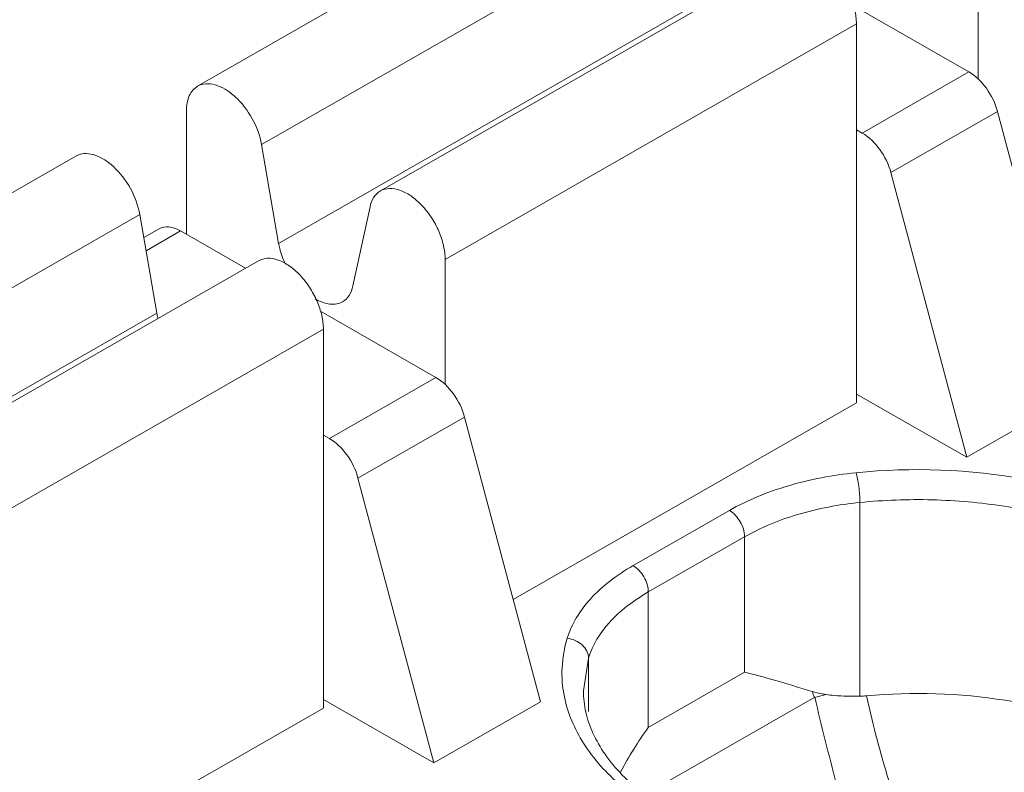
# Model space of a CAD drawing. Header units: centimetres. Extents: x -24.5 to 49.7, y -16.6 to 18.4.
# Tile 81 of 248: x -11.922 to -11.601, y -8.413 to -8.167. Entities that reach past the tile are written whole.
import ezdxf

# ---------------------------------------------------------------- set-up
doc = ezdxf.new("R2010")
doc.units = ezdxf.units.CM
doc.header["$MEASUREMENT"] = 0
doc.layers.add('layer 1', color=7, linetype='Continuous')

msp = doc.modelspace()

# ---------------------------------------------------------------- linework, layer by layer
at = {"layer": 'layer 1', "color": 1, "lineweight": 0}
msp.add_open_spline([(24.98821, 18.39808), (24.98821, 18.39808), (24.98821, -16.60193), (24.98821, -16.60193), (24.98821, -16.60193), (-24.51772, -16.60193), (-24.51772, -16.60193), (-24.51772, -16.60193), (-24.51772, 18.39808), (-24.51772, 18.39808), (-24.51772, 18.39808), (24.98821, 18.39808), (24.98821, 18.39808)], degree=3, knots=[0, 0, 0, 0, 0.25, 0.25, 0.25, 0.5, 0.5, 0.5, 0.75, 0.75, 0.75, 1, 1, 1, 1], dxfattribs=at)
at = {"layer": 'layer 1', "color": 5, "lineweight": 0}
msp.add_open_spline([(-23.26688, 17.18067), (-23.26688, 17.18067), (-23.26688, -15.60944), (-23.26688, -15.60944), (-23.26688, -15.60944), (23.98644, -15.60944), (23.98644, -15.60944)], degree=3, knots=[0, 0, 0, 0, 0.5, 0.5, 0.5, 1, 1, 1, 1], dxfattribs=at)
at = {"layer": 'layer 1', "lineweight": 9}
for points in [[(-15.1136, -11.88825), (-15.1136, -11.88825), (-7.7056, -7.63919), (-7.7056, -7.63919)], [(-7.69027, -7.64798), (-7.69027, -7.64798), (-15.09828, -11.89705), (-15.09828, -11.89705)], [(-15.01708, -11.94361), (-15.01708, -11.94361), (-7.61107, -7.6957), (-7.61107, -7.6957)], [(-7.57273, -7.75186), (-7.57273, -7.75186), (-14.96955, -11.9945), (-14.96955, -11.9945)], [(-14.93426, -12.08187), (-14.93426, -12.08187), (-7.53905, -7.84015), (-7.53905, -7.84015)], [(-14.9151, -12.1313), (-14.9151, -12.1313), (-7.52411, -7.89201), (-7.52411, -7.89201)], [(-14.88686, -12.20355), (-14.88686, -12.20355), (-7.54291, -7.99124), (-7.54291, -7.99124)], [(-7.53917, -8.00091), (-7.53917, -8.00091), (-14.88585, -12.2148), (-14.88585, -12.2148)], [(-14.88518, -12.22255), (-14.88518, -12.22255), (-7.53658, -8.00757), (-7.53658, -8.00757)], [(-14.88501, -12.22285), (-14.88501, -12.22285), (-7.53646, -8.0079), (-7.53646, -8.0079)], [(-12.42393, -9.02486), (-12.42393, -9.02486), (-10.67985, -8.02449), (-10.67985, -8.02449)], [(-10.66991, -8.0417), (-10.66991, -8.0417), (-12.41399, -9.04207), (-12.41399, -9.04207)], [(-11.86373, -8.18903), (-11.86373, -8.18903), (-11.72957, -8.11207), (-11.72957, -8.11207)], [(-11.7087, -8.13116), (-11.7087, -8.13116), (-11.84286, -8.2081), (-11.84286, -8.2081)], [(-11.8041, -8.22323), (-11.8041, -8.22323), (-11.66994, -8.14627), (-11.66994, -8.14627)], [(-11.60903, -8.14584), (-11.60903, -8.14584), (-11.60903, -8.18683), (-11.60903, -8.18683)], [(-11.83731, -8.24034), (-11.83731, -8.24034), (-11.70314, -8.16338), (-11.70314, -8.16338)], [(-11.6497, -8.16278), (-11.6497, -8.16278), (-11.61206, -8.18437), (-11.61206, -8.18437)], [(-11.64878, -8.16864), (-11.64878, -8.16864), (-11.78294, -8.24559), (-11.78294, -8.24559)], [(-11.64878, -8.2924), (-11.64878, -8.2924), (-11.64878, -8.16864), (-11.64878, -8.16864)], [(-11.64684, -8.20432), (-11.64684, -8.20432), (-11.61206, -8.18437), (-11.61206, -8.18437)], [(-11.86742, -8.23741), (-11.86742, -8.23741), (-11.86742, -8.19714), (-11.86742, -8.19714)], [(-11.60272, -8.1973), (-11.60272, -8.1973), (-11.6375, -8.21725), (-11.6375, -8.21725)], [(-11.57798, -8.29026), (-11.57798, -8.29026), (-11.60272, -8.1973), (-11.60272, -8.1973)], [(-11.64684, -8.20432), (-11.64684, -8.20432), (-11.64878, -8.20321), (-11.64878, -8.20321)], [(-11.84286, -8.2081), (-11.84286, -8.2081), (-11.83731, -8.24034), (-11.83731, -8.24034)], [(-12.03764, -8.28877), (-12.03764, -8.28877), (-11.90349, -8.21183), (-11.90349, -8.21183)], [(-11.6375, -8.21725), (-11.6375, -8.21725), (-11.61276, -8.31021), (-11.61276, -8.31021)], [(-11.81305, -8.25425), (-11.81305, -8.25425), (-11.80749, -8.22839), (-11.80749, -8.22839)], [(-11.88262, -8.23091), (-11.88262, -8.23091), (-12.01678, -8.30785), (-12.01678, -8.30785)], [(-11.87706, -8.26313), (-11.87706, -8.26313), (-11.88262, -8.23091), (-11.88262, -8.23091)], [(-11.87634, -8.23562), (-11.87634, -8.23562), (-11.88131, -8.23846), (-11.88131, -8.23846)], [(-11.86935, -8.23629), (-11.86935, -8.23629), (-11.88058, -8.24273), (-11.88058, -8.24273)], [(-11.84812, -8.24847), (-11.84812, -8.24847), (-11.86935, -8.23629), (-11.86935, -8.23629)], [(-11.97801, -8.32298), (-11.97801, -8.32298), (-11.84385, -8.24602), (-11.84385, -8.24602)], [(-11.78294, -8.24559), (-11.78294, -8.24559), (-11.78294, -8.28658), (-11.78294, -8.28658)], [(-14.81265, -12.49002), (-14.81265, -12.49002), (-7.43858, -8.26043), (-7.43858, -8.26043)], [(-12.01122, -8.34009), (-12.01122, -8.34009), (-11.87706, -8.26313), (-11.87706, -8.26313)], [(-11.87706, -8.26313), (-11.87697, -8.26367), (-11.87685, -8.26421), (-11.87672, -8.26474)], [(-11.78597, -8.28412), (-11.78597, -8.28412), (-11.82361, -8.26253), (-11.82361, -8.26253)], [(-11.8227, -8.26839), (-11.8227, -8.26839), (-11.95685, -8.34534), (-11.95685, -8.34534)], [(-11.8227, -8.39215), (-11.8227, -8.39215), (-11.8227, -8.26839), (-11.8227, -8.26839)], [(-11.82076, -8.30407), (-11.82076, -8.30407), (-11.78597, -8.28412), (-11.78597, -8.28412)], [(-14.88093, -12.56483), (-14.88093, -12.56483), (-7.42727, -8.28959), (-7.42727, -8.28959)], [(-7.42702, -8.29024), (-7.42702, -8.29024), (-14.88068, -12.56548), (-14.88068, -12.56548)], [(-11.76077, -8.35664), (-11.76077, -8.35664), (-11.64878, -8.2924), (-11.64878, -8.2924)], [(-11.64878, -8.28955), (-11.64878, -8.28955), (-11.61276, -8.31021), (-11.61276, -8.31021)], [(-11.57798, -8.29026), (-11.57798, -8.29026), (-11.61276, -8.31021), (-11.61276, -8.31021)], [(-14.87955, -12.56837), (-14.87955, -12.56837), (-7.4259, -8.29313), (-7.4259, -8.29313)], [(-7.42438, -8.29707), (-7.42438, -8.29707), (-14.87803, -12.5723), (-14.87803, -12.5723)], [(-11.77663, -8.29705), (-11.77663, -8.29705), (-11.81142, -8.317), (-11.81142, -8.317)], [(-11.75188, -8.39001), (-11.75188, -8.39001), (-11.77663, -8.29705), (-11.77663, -8.29705)], [(-11.8227, -8.30296), (-11.8227, -8.30296), (-11.82076, -8.30407), (-11.82076, -8.30407)], [(-11.81142, -8.317), (-11.81142, -8.317), (-11.78667, -8.40996), (-11.78667, -8.40996)], [(-14.86912, -12.59635), (-14.86912, -12.59635), (-7.41513, -8.32092), (-7.41513, -8.32092)], [(-11.72164, -8.34559), (-11.72164, -8.34559), (-11.69021, -8.32756), (-11.69021, -8.32756)], [(-11.64764, -8.38821), (-11.64764, -8.38821), (-11.64764, -8.32496), (-11.64764, -8.32496)], [(-7.40988, -8.33449), (-7.40988, -8.33449), (-14.86196, -12.60882), (-14.86196, -12.60882)], [(-11.68524, -8.33617), (-11.68524, -8.33617), (-11.71667, -8.35419), (-11.71667, -8.35419)], [(-11.68524, -8.38039), (-11.68524, -8.38039), (-11.68524, -8.33617), (-11.68524, -8.33617)], [(-11.71667, -8.35419), (-11.71667, -8.35419), (-11.71667, -8.39841), (-11.71667, -8.39841)], [(-11.7362, -8.37576), (-11.7362, -8.37576), (-11.73782, -8.38651), (-11.73782, -8.38651)], [(-11.7362, -8.37576), (-11.7362, -8.37576), (-11.7362, -8.39325), (-11.7362, -8.39325)], [(-11.71667, -8.39841), (-11.71667, -8.39841), (-11.68524, -8.38039), (-11.68524, -8.38039)], [(-11.66235, -8.38858), (-11.66235, -8.38858), (-11.71733, -8.42011), (-11.71733, -8.42011)], [(-11.66322, -8.38668), (-11.66296, -8.38732), (-11.6627, -8.38797), (-11.66241, -8.38861)], [(-11.65859, -8.38768), (-11.65859, -8.38768), (-11.66241, -8.38861), (-11.66241, -8.38861)], [(-11.64764, -8.38821), (-11.64691, -8.38819), (-11.64619, -8.38814), (-11.64547, -8.38807)], [(-11.93469, -8.45638), (-11.93469, -8.45638), (-11.8227, -8.39215), (-11.8227, -8.39215)], [(-11.8227, -8.3893), (-11.8227, -8.3893), (-11.78667, -8.40996), (-11.78667, -8.40996)], [(-11.75188, -8.39001), (-11.75188, -8.39001), (-11.78667, -8.40996), (-11.78667, -8.40996)], [(-11.71667, -8.39841), (-11.72002, -8.40306), (-11.72304, -8.40794), (-11.72572, -8.41301)], [(-14.75264, -12.64545), (-14.75264, -12.64545), (-7.37265, -8.41245), (-7.37265, -8.41245)]]:
    msp.add_open_spline(points, degree=3, dxfattribs=at)
for points, knots in [([(-11.64878, -8.16864), (-11.64878, -8.16714), (-11.64898, -8.16563), (-11.64932, -8.16416), (-11.64968, -8.16255), (-11.65021, -8.16098), (-11.65087, -8.15946), (-11.65155, -8.15789), (-11.65237, -8.15637), (-11.65331, -8.15494), (-11.65423, -8.15353), (-11.65527, -8.1522), (-11.65642, -8.15097), (-11.6575, -8.14984), (-11.65866, -8.1488), (-11.65995, -8.14792), (-11.66107, -8.14714), (-11.66229, -8.14648), (-11.66358, -8.14603), (-11.66469, -8.14564), (-11.66584, -8.14541), (-11.66701, -8.14547), (-11.66804, -8.14551), (-11.66906, -8.14577), (-11.66994, -8.14627)], [0, 0, 0, 0, 0.125, 0.125, 0.125, 0.25, 0.25, 0.25, 0.375, 0.375, 0.375, 0.5, 0.5, 0.5, 0.625, 0.625, 0.625, 0.75, 0.75, 0.75, 0.875, 0.875, 0.875, 1, 1, 1, 1]), ([(-11.60272, -8.1973), (-11.60344, -8.19459), (-11.6047, -8.19202), (-11.60636, -8.18971), (-11.60791, -8.18757), (-11.6098, -8.18566), (-11.61206, -8.18437)], [0, 0, 0, 0, 0.5, 0.5, 0.5, 1, 1, 1, 1]), ([(-11.86742, -8.19714), (-11.86742, -8.19624), (-11.86734, -8.19534), (-11.86717, -8.19446), (-11.86702, -8.19366), (-11.86679, -8.19288), (-11.86645, -8.19215), (-11.86616, -8.19149), (-11.86577, -8.19086), (-11.86529, -8.19031), (-11.86484, -8.18981), (-11.86432, -8.18936), (-11.86373, -8.18903)], [0, 0, 0, 0, 0.25, 0.25, 0.25, 0.5, 0.5, 0.5, 0.75, 0.75, 0.75, 1, 1, 1, 1]), ([(-11.86373, -8.18903), (-11.86293, -8.18857), (-11.86202, -8.18831), (-11.8611, -8.18823), (-11.86007, -8.18814), (-11.85903, -8.18829), (-11.85803, -8.18857), (-11.85688, -8.18889), (-11.85578, -8.1894), (-11.85475, -8.19002), (-11.85358, -8.19071), (-11.85249, -8.19155), (-11.85149, -8.19247), (-11.84924, -8.19451), (-11.84739, -8.19697), (-11.84591, -8.19964), (-11.84446, -8.20229), (-11.84337, -8.20515), (-11.84286, -8.2081)], [0, 0, 0, 0, 0.166667, 0.166667, 0.166667, 0.333333, 0.333333, 0.333333, 0.5, 0.5, 0.5, 0.666667, 0.666667, 0.666667, 0.833333, 0.833333, 0.833333, 1, 1, 1, 1]), ([(-11.64684, -8.20432), (-11.64458, -8.20561), (-11.64269, -8.20753), (-11.64114, -8.20966), (-11.63948, -8.21197), (-11.63823, -8.21454), (-11.6375, -8.21725)], [0, 0, 0, 0, 0.5, 0.5, 0.5, 1, 1, 1, 1]), ([(-11.88262, -8.23091), (-11.88312, -8.22795), (-11.8842, -8.22509), (-11.88567, -8.22245), (-11.88714, -8.21977), (-11.889, -8.21732), (-11.89124, -8.21527), (-11.89224, -8.21435), (-11.89333, -8.21352), (-11.8945, -8.21281), (-11.89553, -8.2122), (-11.89663, -8.2117), (-11.89778, -8.21137), (-11.89878, -8.21109), (-11.89982, -8.21094), (-11.90085, -8.21103), (-11.90177, -8.2111), (-11.90268, -8.21137), (-11.90348, -8.21183)], [0, 0, 0, 0, 0.166667, 0.166667, 0.166667, 0.333333, 0.333333, 0.333333, 0.5, 0.5, 0.5, 0.666667, 0.666667, 0.666667, 0.833333, 0.833333, 0.833333, 1, 1, 1, 1]), ([(-11.80749, -8.22839), (-11.80726, -8.2273), (-11.80686, -8.22622), (-11.80624, -8.22528), (-11.80569, -8.22444), (-11.80496, -8.22372), (-11.8041, -8.22323)], [0, 0, 0, 0, 0.5, 0.5, 0.5, 1, 1, 1, 1]), ([(-11.8041, -8.22323), (-11.80322, -8.22272), (-11.8022, -8.22246), (-11.80117, -8.22241), (-11.80001, -8.22236), (-11.79885, -8.22259), (-11.79774, -8.22297), (-11.79645, -8.22343), (-11.79523, -8.22409), (-11.79411, -8.22487), (-11.79282, -8.22576), (-11.79166, -8.2268), (-11.79058, -8.22793), (-11.78943, -8.22915), (-11.78839, -8.23048), (-11.78747, -8.23188), (-11.78653, -8.23332), (-11.78571, -8.23484), (-11.78503, -8.23641), (-11.78437, -8.23793), (-11.78384, -8.2395), (-11.78348, -8.24112), (-11.78314, -8.24259), (-11.78294, -8.24409), (-11.78294, -8.24559)], [0, 0, 0, 0, 0.125, 0.125, 0.125, 0.25, 0.25, 0.25, 0.375, 0.375, 0.375, 0.5, 0.5, 0.5, 0.625, 0.625, 0.625, 0.75, 0.75, 0.75, 0.875, 0.875, 0.875, 1, 1, 1, 1]), ([(-11.86935, -8.23629), (-11.87051, -8.23563), (-11.87178, -8.23511), (-11.87313, -8.23499), (-11.87424, -8.23489), (-11.8754, -8.23507), (-11.87634, -8.23562)], [0, 0, 0, 0, 0.5, 0.5, 0.5, 1, 1, 1, 1]), ([(-11.83731, -8.24034), (-11.83721, -8.2409), (-11.83709, -8.24145), (-11.83695, -8.24201), (-11.83651, -8.24377), (-11.83589, -8.24549), (-11.83511, -8.24713)], [0, 0, 0, 0, 0.5, 0.5, 0.5, 1, 1, 1, 1]), ([(-11.8227, -8.26839), (-11.8227, -8.26689), (-11.82289, -8.26538), (-11.82322, -8.26391), (-11.8236, -8.2623), (-11.82412, -8.26073), (-11.82478, -8.25921), (-11.82546, -8.25764), (-11.82628, -8.25612), (-11.82722, -8.25469), (-11.82814, -8.25328), (-11.82917, -8.25195), (-11.83033, -8.25072), (-11.8314, -8.24959), (-11.83258, -8.24855), (-11.83386, -8.24767), (-11.83499, -8.24689), (-11.83619, -8.24623), (-11.83749, -8.24578), (-11.83859, -8.24539), (-11.83976, -8.24516), (-11.84092, -8.24521), (-11.84195, -8.24526), (-11.84298, -8.24552), (-11.84385, -8.24603)], [0, 0, 0, 0, 0.125, 0.125, 0.125, 0.25, 0.25, 0.25, 0.375, 0.375, 0.375, 0.5, 0.5, 0.5, 0.625, 0.625, 0.625, 0.75, 0.75, 0.75, 0.875, 0.875, 0.875, 1, 1, 1, 1]), ([(-11.81643, -8.25942), (-11.81558, -8.25892), (-11.81485, -8.25819), (-11.8143, -8.25736), (-11.81368, -8.25642), (-11.81329, -8.25534), (-11.81305, -8.25425)], [0, 0, 0, 0, 0.5, 0.5, 0.5, 1, 1, 1, 1]), ([(-11.82537, -8.25845), (-11.8239, -8.25932), (-11.82225, -8.26), (-11.82055, -8.26018), (-11.81981, -8.26027), (-11.81908, -8.26025), (-11.81835, -8.26012), (-11.81769, -8.25999), (-11.81702, -8.25975), (-11.81643, -8.25942)], [0, 0, 0, 0, 0.333333, 0.333333, 0.333333, 0.666667, 0.666667, 0.666667, 1, 1, 1, 1]), ([(-11.77663, -8.29705), (-11.77736, -8.29434), (-11.77861, -8.29177), (-11.78027, -8.28947), (-11.78182, -8.28733), (-11.78371, -8.28542), (-11.78597, -8.28412)], [0, 0, 0, 0, 0.5, 0.5, 0.5, 1, 1, 1, 1]), ([(-11.82076, -8.30407), (-11.81849, -8.30537), (-11.8166, -8.30728), (-11.81506, -8.30942), (-11.81339, -8.31172), (-11.81213, -8.31429), (-11.81142, -8.317)], [0, 0, 0, 0, 0.5, 0.5, 0.5, 1, 1, 1, 1]), ([(-11.515, -8.39315), (-11.51414, -8.39058), (-11.51353, -8.3879), (-11.51322, -8.38519), (-11.51291, -8.38253), (-11.51288, -8.37984), (-11.51313, -8.37717), (-11.51339, -8.37446), (-11.51393, -8.37179), (-11.51473, -8.36919), (-11.51556, -8.36649), (-11.51666, -8.36389), (-11.51798, -8.36139), (-11.52088, -8.35593), (-11.52481, -8.35104), (-11.52927, -8.34673), (-11.5344, -8.34179), (-11.54021, -8.33763), (-11.54634, -8.33406), (-11.55329, -8.33002), (-11.56065, -8.32675), (-11.56821, -8.32409), (-11.57647, -8.32118), (-11.58497, -8.31898), (-11.5936, -8.3174), (-11.61179, -8.31407), (-11.63056, -8.3134), (-11.64893, -8.31525)], [0, 0, 0, 0, 0.111111, 0.111111, 0.111111, 0.222222, 0.222222, 0.222222, 0.333333, 0.333333, 0.333333, 0.444444, 0.444444, 0.444444, 0.555556, 0.555556, 0.555556, 0.666667, 0.666667, 0.666667, 0.777778, 0.777778, 0.777778, 0.888889, 0.888889, 0.888889, 1, 1, 1, 1]), ([(-11.64764, -8.32496), (-11.64764, -8.32321), (-11.64777, -8.32146), (-11.648, -8.31973), (-11.6481, -8.31888), (-11.64823, -8.31804), (-11.64838, -8.31719), (-11.64851, -8.31653), (-11.64865, -8.31588), (-11.64885, -8.31523)], [0, 0, 0, 0, 0.333333, 0.333333, 0.333333, 0.666667, 0.666667, 0.666667, 1, 1, 1, 1]), ([(-11.64893, -8.31525), (-11.65646, -8.316), (-11.66395, -8.3174), (-11.67123, -8.31958), (-11.67783, -8.32155), (-11.68426, -8.32414), (-11.69021, -8.32756)], [0, 0, 0, 0, 0.5, 0.5, 0.5, 1, 1, 1, 1]), ([(-11.51998, -8.38651), (-11.51998, -8.38192), (-11.52091, -8.3773), (-11.52256, -8.37299), (-11.52436, -8.36831), (-11.52702, -8.36401), (-11.53017, -8.36013), (-11.53374, -8.35574), (-11.53793, -8.35189), (-11.54246, -8.3485), (-11.54756, -8.34468), (-11.55308, -8.34145), (-11.55882, -8.33868), (-11.56517, -8.33562), (-11.57177, -8.33314), (-11.57851, -8.33112), (-11.58574, -8.32896), (-11.59313, -8.32733), (-11.60058, -8.32618), (-11.60833, -8.32499), (-11.61616, -8.3243), (-11.624, -8.32409), (-11.63189, -8.32389), (-11.6398, -8.32418), (-11.64764, -8.32496)], [0, 0, 0, 0, 0.125, 0.125, 0.125, 0.25, 0.25, 0.25, 0.375, 0.375, 0.375, 0.5, 0.5, 0.5, 0.625, 0.625, 0.625, 0.75, 0.75, 0.75, 0.875, 0.875, 0.875, 1, 1, 1, 1]), ([(-11.68524, -8.33617), (-11.68524, -8.33446), (-11.68582, -8.33278), (-11.6867, -8.33126), (-11.68757, -8.32975), (-11.68874, -8.32841), (-11.69021, -8.32756)], [0, 0, 0, 0, 0.5, 0.5, 0.5, 1, 1, 1, 1]), ([(-11.64764, -8.32496), (-11.6545, -8.32565), (-11.66132, -8.32692), (-11.66795, -8.3289), (-11.67396, -8.33069), (-11.67982, -8.33305), (-11.68524, -8.33617)], [0, 0, 0, 0, 0.5, 0.5, 0.5, 1, 1, 1, 1]), ([(-11.72164, -8.34559), (-11.72432, -8.34712), (-11.7269, -8.34884), (-11.72933, -8.35073), (-11.73156, -8.35248), (-11.73366, -8.35438), (-11.73557, -8.35649), (-11.73892, -8.3602), (-11.74168, -8.36457), (-11.74313, -8.36931)], [0, 0, 0, 0, 0.333333, 0.333333, 0.333333, 0.666667, 0.666667, 0.666667, 1, 1, 1, 1]), ([(-11.72164, -8.34559), (-11.72016, -8.34643), (-11.719, -8.34777), (-11.71813, -8.34928), (-11.71725, -8.3508), (-11.71667, -8.35249), (-11.71667, -8.35419)], [0, 0, 0, 0, 0.5, 0.5, 0.5, 1, 1, 1, 1]), ([(-11.71667, -8.35419), (-11.7191, -8.35559), (-11.72146, -8.35714), (-11.72366, -8.35887), (-11.72569, -8.36046), (-11.7276, -8.36219), (-11.72934, -8.36411), (-11.73238, -8.36748), (-11.73489, -8.37145), (-11.7362, -8.37576)], [0, 0, 0, 0, 0.333333, 0.333333, 0.333333, 0.666667, 0.666667, 0.666667, 1, 1, 1, 1]), ([(-11.74313, -8.36931), (-11.74407, -8.3724), (-11.74465, -8.37562), (-11.7448, -8.37886), (-11.74496, -8.38208), (-11.74471, -8.38532), (-11.74407, -8.38846)], [0, 0, 0, 0, 0.5, 0.5, 0.5, 1, 1, 1, 1]), ([(-11.74313, -8.36931), (-11.74135, -8.36949), (-11.73956, -8.37026), (-11.73823, -8.37149), (-11.73761, -8.37206), (-11.73709, -8.37274), (-11.73673, -8.37351), (-11.7364, -8.37421), (-11.7362, -8.37499), (-11.7362, -8.37576)], [0, 0, 0, 0, 0.333333, 0.333333, 0.333333, 0.666667, 0.666667, 0.666667, 1, 1, 1, 1]), ([(-11.66322, -8.38668), (-11.66717, -8.38547), (-11.67111, -8.38428), (-11.67506, -8.38314), (-11.67844, -8.38216), (-11.68182, -8.38122), (-11.68524, -8.38039)], [0, 0, 0, 0, 0.5, 0.5, 0.5, 1, 1, 1, 1]), ([(-11.74407, -8.38846), (-11.74298, -8.3938), (-11.74075, -8.39892), (-11.73782, -8.40355), (-11.73451, -8.40878), (-11.7303, -8.41337), (-11.72565, -8.41741), (-11.72032, -8.42203), (-11.7144, -8.42594), (-11.7082, -8.42927), (-11.70125, -8.43301), (-11.69394, -8.43603), (-11.68644, -8.43849), (-11.67832, -8.44115), (-11.66998, -8.44315), (-11.66155, -8.44456), (-11.65274, -8.44605), (-11.64382, -8.4469), (-11.63488, -8.44716), (-11.62588, -8.44743), (-11.61686, -8.4471), (-11.60789, -8.44615), (-11.59918, -8.44523), (-11.59053, -8.44372), (-11.58204, -8.44158)], [0, 0, 0, 0, 0.125, 0.125, 0.125, 0.25, 0.25, 0.25, 0.375, 0.375, 0.375, 0.5, 0.5, 0.5, 0.625, 0.625, 0.625, 0.75, 0.75, 0.75, 0.875, 0.875, 0.875, 1, 1, 1, 1]), ([(-11.73782, -8.38651), (-11.73782, -8.38881), (-11.73756, -8.39112), (-11.73706, -8.39338), (-11.73654, -8.39576), (-11.73574, -8.39807), (-11.73474, -8.4003), (-11.73365, -8.4027), (-11.73231, -8.405), (-11.7308, -8.40717), (-11.72914, -8.40956), (-11.72728, -8.41178), (-11.72526, -8.41387), (-11.72063, -8.41866), (-11.71524, -8.42272), (-11.70953, -8.42618), (-11.70287, -8.43022), (-11.69578, -8.43346), (-11.68848, -8.4361), (-11.68038, -8.43904), (-11.67201, -8.44124), (-11.66355, -8.44283), (-11.65458, -8.4445), (-11.64549, -8.44549), (-11.63637, -8.44584), (-11.62715, -8.44619), (-11.6179, -8.44589), (-11.60872, -8.44493), (-11.59983, -8.444), (-11.59099, -8.44243), (-11.58236, -8.44016)], [0, 0, 0, 0, 0.1, 0.1, 0.1, 0.2, 0.2, 0.2, 0.3, 0.3, 0.3, 0.4, 0.4, 0.4, 0.5, 0.5, 0.5, 0.6, 0.6, 0.6, 0.7, 0.7, 0.7, 0.8, 0.8, 0.8, 0.9, 0.9, 0.9, 1, 1, 1, 1]), ([(-11.65859, -8.38768), (-11.65899, -8.38762), (-11.65939, -8.38756), (-11.65979, -8.38749), (-11.66095, -8.38728), (-11.6621, -8.38702), (-11.66322, -8.38668)], [0, 0, 0, 0, 0.5, 0.5, 0.5, 1, 1, 1, 1]), ([(-11.66235, -8.38858), (-11.66013, -8.39799), (-11.65779, -8.40738), (-11.65532, -8.41672), (-11.65285, -8.42603), (-11.65026, -8.4353), (-11.64771, -8.44458)], [0, 0, 0, 0, 0.5, 0.5, 0.5, 1, 1, 1, 1]), ([(-11.65859, -8.38768), (-11.65772, -8.38781), (-11.65685, -8.38791), (-11.65597, -8.38799), (-11.6532, -8.38826), (-11.65041, -8.38831), (-11.64764, -8.38821)], [0, 0, 0, 0, 0.5, 0.5, 0.5, 1, 1, 1, 1]), ([(-11.55993, -8.40147), (-11.56607, -8.39859), (-11.57247, -8.39623), (-11.57898, -8.3943), (-11.58595, -8.39224), (-11.59304, -8.39068), (-11.60022, -8.38956), (-11.61515, -8.38722), (-11.63044, -8.38675), (-11.64547, -8.38807)], [0, 0, 0, 0, 0.333333, 0.333333, 0.333333, 0.666667, 0.666667, 0.666667, 1, 1, 1, 1]), ([(-11.64547, -8.38807), (-11.6444, -8.39301), (-11.64321, -8.39793), (-11.64191, -8.40282), (-11.64094, -8.40649), (-11.6399, -8.41014), (-11.6388, -8.41377), (-11.6377, -8.4174), (-11.63654, -8.42101), (-11.63528, -8.42459), (-11.63403, -8.42816), (-11.6327, -8.43171), (-11.63126, -8.43522), (-11.62982, -8.43873), (-11.62827, -8.44219), (-11.62666, -8.44562)], [0, 0, 0, 0, 0.2, 0.2, 0.2, 0.4, 0.4, 0.4, 0.6, 0.6, 0.6, 0.8, 0.8, 0.8, 1, 1, 1, 1])]:
    msp.add_open_spline(points, degree=3, knots=knots, dxfattribs=at)

doc.saveas('drawing.dxf')
